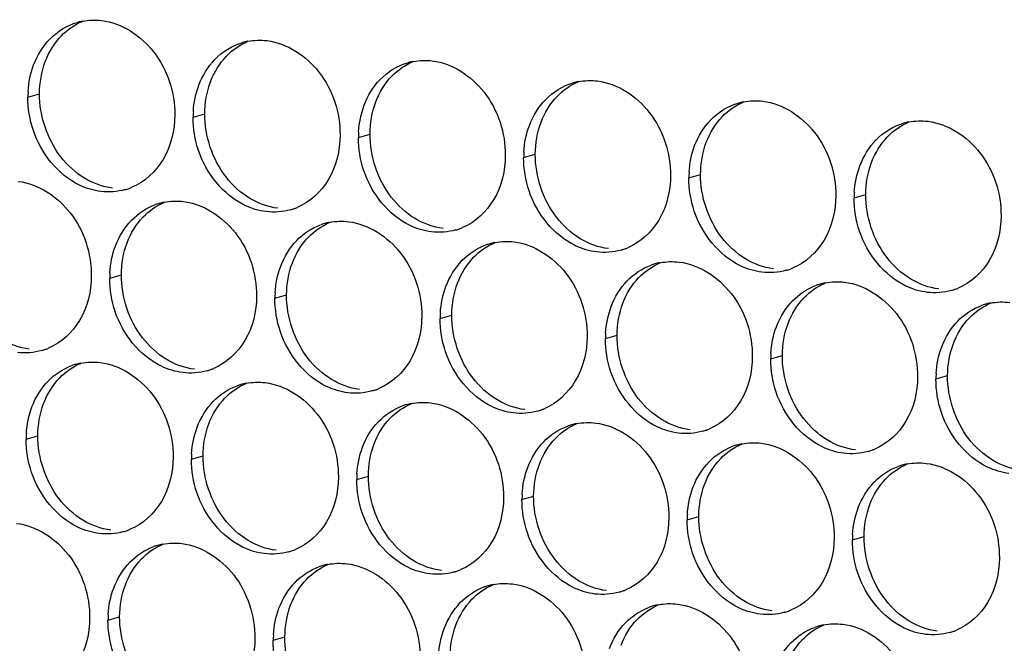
# Paper-space layout '45651_1_3' of a CAD drawing. Header units: millimetres. Extents: x -231 to 594, y 0 to 420.
# Tile 170 of 247: x 121.58 to 130.63, y 246.83 to 252.56. Entities that reach past the tile are written whole.
import ezdxf

# ---------------------------------------------------------------- set-up
doc = ezdxf.new("R2010")
doc.units = ezdxf.units.MM
doc.header["$LTSCALE"] = 32.67
doc.layers.add('02___PRT_ALL_AXES', color=7, linetype='CONTINUOUS')

psp = doc.layouts.new('45651_1_3')

# ---------------------------------------------------------------- linework, layer by layer
at = {"layer": '02___PRT_ALL_AXES', "color": 7, "linetype": 'CONTINUOUS'}
for p, q in [((121.6527, 251.8501), (121.7599, 251.8807)), ((123.1723, 251.6646), (123.2795, 251.6953)), ((124.6919, 251.4791), (124.7991, 251.5098)), ((126.2115, 251.2936), (126.3187, 251.3243)), ((127.7311, 251.1082), (127.8383, 251.1388)), ((129.2507, 250.9227), (129.3579, 250.9534)), ((122.4048, 250.1849), (122.512, 250.2156)), ((123.9243, 249.9994), (124.0315, 250.0301)), ((125.4439, 249.8139), (125.5511, 249.8446)), ((126.9635, 249.6284), (127.0707, 249.6591)), ((128.4831, 249.443), (128.5903, 249.4737)), ((130.0027, 249.2575), (130.1099, 249.2882)), ((121.6372, 248.7052), (121.7444, 248.7359)), ((123.1568, 248.5197), (123.264, 248.5504)), ((124.6764, 248.3342), (124.7836, 248.3649)), ((126.196, 248.1487), (126.3032, 248.1794)), ((127.7155, 247.9633), (127.8227, 247.9939)), ((129.2351, 247.7778), (129.3423, 247.8085)), ((122.3892, 247.04), (122.4964, 247.0707)), ((123.9088, 246.8545), (124.016, 246.8852))]:
    psp.add_line(p, q, dxfattribs=at)
at = {"layer": '02___PRT_ALL_AXES', "color": 3, "linetype": 'CONTINUOUS'}
for centre, radius, start, end in [((122.2596, 252.006), 0.5519, 100.97724, 105.93831), ((123.7791, 251.8205), 0.5519, 100.97724, 105.93831), ((125.2987, 251.6351), 0.5519, 100.97724, 105.93831), ((126.8183, 251.4496), 0.5519, 100.97724, 105.93831), ((122.5446, 251.8457), 0.8918, 176.51802, 179.71686), ((128.3379, 251.2641), 0.5519, 100.97724, 105.93831), ((124.0642, 251.6602), 0.8918, 176.51802, 179.71686), ((129.8575, 251.0786), 0.5519, 100.97724, 105.93831), ((125.5837, 251.4747), 0.8918, 176.51802, 179.71686), ((127.1033, 251.2892), 0.8918, 176.51802, 179.71686), ((128.6229, 251.1037), 0.8918, 176.51802, 179.71686), ((122.3981, 251.5242), 0.5467, 285.94061, 289.76751), ((122.3975, 251.5255), 0.5481, 289.77289, 292.73686), ((130.1425, 250.9183), 0.8918, 176.51802, 179.71686), ((123.0102, 250.3459), 0.5467, 105.94061, 109.76751), ((123.0116, 250.3408), 0.5519, 100.97724, 105.93831), ((123.9177, 251.3387), 0.5467, 285.94061, 289.76751), ((123.9171, 251.34), 0.5481, 289.77289, 292.73686), ((124.5298, 250.1604), 0.5467, 105.94061, 109.76751), ((124.5312, 250.1554), 0.5519, 100.97724, 105.93831), ((125.4372, 251.1532), 0.5467, 285.94061, 289.76751), ((125.4367, 251.1546), 0.5481, 289.77289, 292.73686), ((126.0493, 249.9749), 0.5467, 105.94061, 109.76751), ((126.0508, 249.9699), 0.5519, 100.97724, 105.93831), ((126.9568, 250.9678), 0.5467, 285.94061, 289.76751), ((126.9563, 250.9691), 0.5481, 289.77289, 292.73686), ((127.5689, 249.7894), 0.5467, 105.94061, 109.76751), ((127.5703, 249.7844), 0.5519, 100.97724, 105.93831), ((128.4764, 250.7823), 0.5467, 285.94061, 289.76751), ((128.4759, 250.7836), 0.5481, 289.77289, 292.73686), ((123.2966, 250.1805), 0.8918, 176.51802, 179.71686), ((129.0885, 249.604), 0.5467, 105.94061, 109.76751), ((129.0899, 249.5989), 0.5519, 100.97724, 105.93831), ((129.996, 250.5968), 0.5467, 285.94061, 289.76751), ((129.9955, 250.5981), 0.5481, 289.77289, 292.73686), ((124.8162, 249.995), 0.8918, 176.51802, 179.71686), ((130.6081, 249.4185), 0.5467, 105.94061, 109.76751), ((130.6095, 249.4135), 0.5519, 100.97724, 105.93831), ((126.3358, 249.8095), 0.8918, 176.51802, 179.71686), ((127.8553, 249.624), 0.8918, 176.51802, 179.71686), ((121.63, 250.0458), 0.5481, 289.77289, 292.73686), ((121.6305, 250.0445), 0.5467, 285.94061, 289.76751), ((129.3749, 249.4386), 0.8918, 176.51802, 179.71686), ((122.2426, 248.8662), 0.5467, 105.94061, 109.76751), ((122.244, 248.8611), 0.5519, 100.97724, 105.93831), ((123.1496, 249.8603), 0.5481, 289.77289, 292.73686), ((123.1501, 249.859), 0.5467, 285.94061, 289.76751), ((130.8945, 249.2531), 0.8918, 176.51802, 179.71686), ((123.7622, 248.6807), 0.5467, 105.94061, 109.76751), ((123.7636, 248.6757), 0.5519, 100.97724, 105.93831), ((124.6697, 249.6735), 0.5467, 285.94061, 289.76751), ((124.6692, 249.6749), 0.5481, 289.77289, 292.73686), ((125.2818, 248.4952), 0.5467, 105.94061, 109.76751), ((125.2832, 248.4902), 0.5519, 100.97724, 105.93831), ((126.1893, 249.4881), 0.5467, 285.94061, 289.76751), ((126.1887, 249.4894), 0.5481, 289.77289, 292.73686), ((126.8014, 248.3097), 0.5467, 105.94061, 109.76751), ((126.8028, 248.3047), 0.5519, 100.97724, 105.93831), ((122.529, 248.7008), 0.8918, 176.51802, 179.71686), ((127.7089, 249.3026), 0.5467, 285.94061, 289.76751), ((127.7083, 249.3039), 0.5481, 289.77289, 292.73686), ((128.3209, 248.1243), 0.5467, 105.94061, 109.76751), ((128.3224, 248.1192), 0.5519, 100.97724, 105.93831), ((124.0486, 248.5153), 0.8918, 176.51802, 179.71686), ((129.2284, 249.1171), 0.5467, 285.94061, 289.76751), ((129.2279, 249.1184), 0.5481, 289.77289, 292.73686), ((129.8405, 247.9388), 0.5467, 105.94061, 109.76751), ((129.8419, 247.9338), 0.5519, 100.97724, 105.93831), ((125.5682, 248.3298), 0.8918, 176.51802, 179.71686), ((127.0878, 248.1443), 0.8918, 176.51802, 179.71686), ((128.6074, 247.9589), 0.8918, 176.51802, 179.71686), ((122.3825, 248.3793), 0.5467, 285.94061, 289.76751), ((122.382, 248.3806), 0.5481, 289.77289, 292.73686), ((130.1269, 247.7734), 0.8918, 176.51802, 179.71686), ((122.9946, 247.201), 0.5467, 105.94061, 109.76751), ((122.996, 247.196), 0.5519, 100.97724, 105.93831), ((123.9021, 248.1938), 0.5467, 285.94061, 289.76751), ((123.9016, 248.1952), 0.5481, 289.77289, 292.73686), ((124.5156, 247.0105), 0.5519, 100.97724, 105.93831), ((124.5142, 247.0155), 0.5467, 105.94061, 109.76751), ((125.4217, 248.0084), 0.5467, 285.94061, 289.76751), ((125.4212, 248.0097), 0.5481, 289.77289, 292.73686), ((126.0352, 246.825), 0.5519, 100.97724, 105.93831), ((126.0338, 246.83), 0.5467, 105.94061, 109.76751), ((126.9413, 247.8229), 0.5467, 285.94061, 289.76751), ((126.9408, 247.8242), 0.5481, 289.77289, 292.73686), ((127.5548, 246.6395), 0.5519, 100.97724, 105.93831), ((123.281, 247.0356), 0.8918, 176.51802, 179.71686), ((127.5534, 246.6446), 0.5467, 105.94061, 109.76751), ((128.4609, 247.6374), 0.5467, 285.94061, 289.76751), ((128.4603, 247.6387), 0.5481, 289.77289, 292.73686), ((129.073, 246.4591), 0.5467, 105.94061, 109.76751), ((129.0744, 246.454), 0.5519, 100.97724, 105.93831), ((129.9805, 247.4519), 0.5467, 285.94061, 289.76751), ((129.9799, 247.4532), 0.5481, 289.77289, 292.73686), ((124.8006, 246.8501), 0.8918, 176.51802, 179.71686)]:
    psp.add_arc(centre, radius, start, end, dxfattribs=at)
for points in [[(121.8533, 252.3819), (121.9223, 252.4533), (122.0125, 252.5094), (122.108, 252.5367)], [(122.1545, 252.5479), (122.2126, 252.5591), (122.2732, 252.561), (122.332, 252.5539)], [(121.7056, 252.1447), (121.7385, 252.2318), (121.7886, 252.3149), (121.8533, 252.3819)], [(123.3729, 252.1964), (123.4419, 252.2679), (123.532, 252.324), (123.6276, 252.3513)], [(123.6741, 252.3624), (123.7322, 252.3737), (123.7928, 252.3755), (123.8516, 252.3684)], [(123.2252, 251.9592), (123.258, 252.0463), (123.3082, 252.1294), (123.3729, 252.1964)], [(124.8925, 252.0109), (124.9615, 252.0824), (125.0516, 252.1385), (125.1472, 252.1658)], [(125.1936, 252.1769), (125.2518, 252.1882), (125.3124, 252.1901), (125.3712, 252.1829)], [(121.6544, 251.8998), (121.6594, 251.983), (121.6763, 252.0666), (121.7056, 252.1447)], [(124.7448, 251.7737), (124.7776, 251.8609), (124.8278, 251.9439), (124.8925, 252.0109)], [(126.4121, 251.8254), (126.4811, 251.8969), (126.5712, 251.953), (126.6668, 251.9803)], [(126.7132, 251.9914), (126.7713, 252.0027), (126.832, 252.0046), (126.8908, 251.9974)], [(123.174, 251.7143), (123.179, 251.7976), (123.1958, 251.8811), (123.2252, 251.9592)], [(121.7027, 251.5429), (121.6697, 251.6412), (121.6522, 251.7463), (121.6527, 251.8501)], [(126.2644, 251.5882), (126.2972, 251.6754), (126.3474, 251.7584), (126.4121, 251.8254)], [(128.2328, 251.806), (128.2909, 251.8172), (128.3516, 251.8191), (128.4103, 251.8119)], [(124.6935, 251.5289), (124.6986, 251.6121), (124.7154, 251.6957), (124.7448, 251.7737)], [(127.9316, 251.64), (128.0007, 251.7114), (128.0908, 251.7675), (128.1863, 251.7948)], [(123.2223, 251.3574), (123.1892, 251.4558), (123.1718, 251.5609), (123.1723, 251.6646)], [(127.784, 251.4028), (127.8168, 251.4899), (127.8669, 251.573), (127.9316, 251.64)], [(129.7524, 251.6205), (129.8105, 251.6318), (129.8711, 251.6336), (129.9299, 251.6265)], [(126.2131, 251.3434), (126.2182, 251.4266), (126.235, 251.5102), (126.2644, 251.5882)], [(129.4512, 251.4545), (129.5203, 251.526), (129.6104, 251.5821), (129.7059, 251.6094)], [(124.7418, 251.172), (124.7088, 251.2703), (124.6914, 251.3754), (124.6919, 251.4791)], [(129.3036, 251.2173), (129.3364, 251.3044), (129.3865, 251.3875), (129.4512, 251.4545)], [(127.7327, 251.1579), (127.7378, 251.2411), (127.7546, 251.3247), (127.784, 251.4028)], [(126.2614, 250.9865), (126.2284, 251.0848), (126.211, 251.1899), (126.2115, 251.2936)], [(129.2523, 250.9724), (129.2574, 251.0557), (129.2742, 251.1392), (129.3036, 251.2173)], [(127.781, 250.801), (127.748, 250.8993), (127.7306, 251.0044), (127.7311, 251.1082)], [(122.5482, 250.9985), (122.4762, 250.9779), (122.3986, 250.9723), (122.3242, 250.9814)], [(122.9065, 250.8827), (122.9646, 250.894), (123.0252, 250.8958), (123.084, 250.8887)], [(129.3006, 250.6155), (129.2676, 250.7139), (129.2502, 250.819), (129.2507, 250.9227)], [(122.6053, 250.7167), (122.6662, 250.7797), (122.7429, 250.8307), (122.8253, 250.8604)], [(124.0678, 250.813), (123.9958, 250.7925), (123.9181, 250.7869), (123.8438, 250.7959)], [(122.4577, 250.4795), (122.4905, 250.5666), (122.5406, 250.6497), (122.6053, 250.7167)], [(124.4261, 250.6972), (124.4842, 250.7085), (124.5448, 250.7104), (124.6036, 250.7032)], [(124.1249, 250.5312), (124.1857, 250.5942), (124.2624, 250.6453), (124.3449, 250.6749)], [(125.5874, 250.6276), (125.5154, 250.607), (125.4377, 250.6014), (125.3634, 250.6105)], [(123.9772, 250.294), (124.0101, 250.3812), (124.0602, 250.4642), (124.1249, 250.5312)], [(122.4064, 250.2346), (122.4115, 250.3179), (122.4283, 250.4014), (122.4577, 250.4795)], [(125.6445, 250.3457), (125.7053, 250.4087), (125.782, 250.4598), (125.8644, 250.4894)], [(125.9457, 250.5117), (126.0038, 250.523), (126.0644, 250.5249), (126.1232, 250.5177)], [(127.107, 250.4421), (127.035, 250.4215), (126.9573, 250.4159), (126.883, 250.425)], [(123.926, 250.0492), (123.931, 250.1324), (123.9479, 250.216), (123.9772, 250.294)], [(125.4968, 250.1085), (125.5296, 250.1957), (125.5798, 250.2787), (125.6445, 250.3457)], [(127.1641, 250.1602), (127.2249, 250.2232), (127.3016, 250.2743), (127.384, 250.3039)], [(127.4652, 250.3262), (127.5234, 250.3375), (127.584, 250.3394), (127.6428, 250.3322)], [(122.4547, 249.8777), (122.4217, 249.9761), (122.4043, 250.0812), (122.4048, 250.1849)], [(128.6266, 250.2566), (128.5546, 250.236), (128.4769, 250.2304), (128.4026, 250.2395)], [(125.4456, 249.8637), (125.4506, 249.9469), (125.4675, 250.0305), (125.4968, 250.1085)], [(127.0164, 249.923), (127.0492, 250.0102), (127.0994, 250.0933), (127.1641, 250.1602)], [(128.6837, 249.9748), (128.7445, 250.0378), (128.8212, 250.0888), (128.9036, 250.1185)], [(128.9848, 250.1408), (129.043, 250.1521), (129.1036, 250.1539), (129.1624, 250.1468)], [(123.9743, 249.6923), (123.9413, 249.7906), (123.9238, 249.8957), (123.9243, 249.9994)], [(130.1461, 250.0711), (130.0741, 250.0506), (129.9965, 250.045), (129.9221, 250.054)], [(126.9652, 249.6782), (126.9702, 249.7614), (126.987, 249.845), (127.0164, 249.923)], [(128.536, 249.7376), (128.5688, 249.8247), (128.619, 249.9078), (128.6837, 249.9748)], [(130.2032, 249.7893), (130.2641, 249.8523), (130.3408, 249.9034), (130.4232, 249.933)], [(130.5044, 249.9553), (130.5625, 249.9666), (130.6232, 249.9685), (130.6819, 249.9613)], [(125.4939, 249.5068), (125.4608, 249.6051), (125.4434, 249.7102), (125.4439, 249.8139)], [(128.4847, 249.4927), (128.4898, 249.576), (128.5066, 249.6595), (128.536, 249.7376)], [(130.0556, 249.5521), (130.0884, 249.6393), (130.1385, 249.7223), (130.2032, 249.7893)], [(127.0134, 249.3213), (126.9804, 249.4196), (126.963, 249.5247), (126.9635, 249.6284)], [(130.0043, 249.3073), (130.0094, 249.3905), (130.0262, 249.4741), (130.0556, 249.5521)], [(121.7807, 249.5188), (121.7087, 249.4982), (121.631, 249.4926), (121.5567, 249.5017)], [(128.533, 249.1358), (128.5, 249.2342), (128.4826, 249.3392), (128.4831, 249.443)], [(121.8378, 249.237), (121.8986, 249.3), (121.9753, 249.351), (122.0577, 249.3807)], [(122.1389, 249.403), (122.1971, 249.4143), (122.2577, 249.4161), (122.3165, 249.409)], [(123.3002, 249.3333), (123.2282, 249.3128), (123.1506, 249.3071), (123.0762, 249.3162)], [(121.6901, 248.9998), (121.7229, 249.0869), (121.7731, 249.17), (121.8378, 249.237)], [(123.3573, 249.0515), (123.4182, 249.1145), (123.4949, 249.1656), (123.5773, 249.1952)], [(123.6585, 249.2175), (123.7166, 249.2288), (123.7773, 249.2307), (123.836, 249.2235)], [(130.0526, 248.9503), (130.0196, 249.0487), (130.0022, 249.1538), (130.0027, 249.2575)], [(124.8198, 249.1479), (124.7478, 249.1273), (124.6702, 249.1217), (124.5958, 249.1307)], [(121.6388, 248.7549), (121.6439, 248.8382), (121.6607, 248.9217), (121.6901, 248.9998)], [(123.2097, 248.8143), (123.2425, 248.9015), (123.2926, 248.9845), (123.3573, 249.0515)], [(124.8769, 248.866), (124.9378, 248.929), (125.0145, 248.9801), (125.0969, 249.0097)], [(125.1781, 249.032), (125.2362, 249.0433), (125.2969, 249.0452), (125.3556, 249.038)], [(126.3394, 248.9624), (126.2674, 248.9418), (126.1897, 248.9362), (126.1154, 248.9453)], [(123.1584, 248.5695), (123.1635, 248.6527), (123.1803, 248.7363), (123.2097, 248.8143)], [(124.7293, 248.6288), (124.7621, 248.716), (124.8122, 248.799), (124.8769, 248.866)], [(126.3965, 248.6805), (126.4574, 248.7435), (126.534, 248.7946), (126.6165, 248.8242)], [(126.6977, 248.8465), (126.7558, 248.8578), (126.8164, 248.8597), (126.8752, 248.8525)], [(127.859, 248.7769), (127.787, 248.7563), (127.7093, 248.7507), (127.635, 248.7598)], [(121.6871, 248.398), (121.6541, 248.4964), (121.6367, 248.6014), (121.6372, 248.7052)], [(124.678, 248.384), (124.6831, 248.4672), (124.6999, 248.5508), (124.7293, 248.6288)], [(126.2488, 248.4433), (126.2817, 248.5305), (126.3318, 248.6135), (126.3965, 248.6805)], [(127.9161, 248.4951), (127.9769, 248.5581), (128.0536, 248.6091), (128.136, 248.6388)], [(128.2173, 248.6611), (128.2754, 248.6723), (128.336, 248.6742), (128.3948, 248.6671)], [(129.3786, 248.5914), (129.3066, 248.5709), (129.2289, 248.5652), (129.1546, 248.5743)], [(123.2067, 248.2125), (123.1737, 248.3109), (123.1563, 248.416), (123.1568, 248.5197)], [(127.7684, 248.2579), (127.8012, 248.345), (127.8514, 248.4281), (127.9161, 248.4951)], [(129.4357, 248.3096), (129.4965, 248.3726), (129.5732, 248.4237), (129.6556, 248.4533)], [(129.7368, 248.4756), (129.795, 248.4869), (129.8556, 248.4888), (129.9144, 248.4816)], [(126.1976, 248.1985), (126.2027, 248.2817), (126.2195, 248.3653), (126.2488, 248.4433)], [(124.7263, 248.0271), (124.6933, 248.1254), (124.6759, 248.2305), (124.6764, 248.3342)], [(129.288, 248.0724), (129.3208, 248.1596), (129.371, 248.2426), (129.4357, 248.3096)], [(127.7172, 248.013), (127.7222, 248.0963), (127.7391, 248.1798), (127.7684, 248.2579)], [(126.2459, 247.8416), (126.2129, 247.9399), (126.1954, 248.045), (126.196, 248.1487)], [(129.2368, 247.8275), (129.2418, 247.9108), (129.2586, 247.9944), (129.288, 248.0724)], [(127.7655, 247.6561), (127.7325, 247.7545), (127.715, 247.8595), (127.7155, 247.9633)], [(122.5327, 247.8536), (122.4607, 247.8331), (122.383, 247.8274), (122.3087, 247.8365)], [(122.8909, 247.7378), (122.9491, 247.7491), (123.0097, 247.751), (123.0685, 247.7438)], [(129.285, 247.4706), (129.252, 247.569), (129.2346, 247.6741), (129.2351, 247.7778)], [(122.5898, 247.5718), (122.6506, 247.6348), (122.7273, 247.6859), (122.8097, 247.7155)], [(124.0523, 247.6681), (123.9803, 247.6476), (123.9026, 247.642), (123.8283, 247.651)], [(122.4421, 247.3346), (122.4749, 247.4218), (122.5251, 247.5048), (122.5898, 247.5718)], [(124.4105, 247.5523), (124.4687, 247.5636), (124.5293, 247.5655), (124.5881, 247.5583)], [(124.1094, 247.3863), (124.1702, 247.4493), (124.2469, 247.5004), (124.3293, 247.53)], [(125.5719, 247.4827), (125.4998, 247.4621), (125.4222, 247.4565), (125.3479, 247.4656)], [(123.9617, 247.1491), (123.9945, 247.2363), (124.0447, 247.3193), (124.1094, 247.3863)], [(125.9301, 247.3668), (125.9882, 247.3781), (126.0489, 247.38), (126.1076, 247.3728)], [(122.3909, 247.0897), (122.3959, 247.173), (122.4127, 247.2566), (122.4421, 247.3346)], [(125.6289, 247.2008), (125.6898, 247.2638), (125.7665, 247.3149), (125.8489, 247.3445)], [(127.0914, 247.2972), (127.0194, 247.2766), (126.9418, 247.271), (126.8674, 247.2801)], [(125.4813, 246.9636), (125.5141, 247.0508), (125.5642, 247.1338), (125.6289, 247.2008)], [(127.4497, 247.1814), (127.5078, 247.1926), (127.5685, 247.1945), (127.6272, 247.1873)], [(123.9104, 246.9043), (123.9155, 246.9875), (123.9323, 247.0711), (123.9617, 247.1491)], [(127.1485, 247.0154), (127.2094, 247.0783), (127.2861, 247.1294), (127.3685, 247.159)], [(128.611, 247.1117), (128.539, 247.0911), (128.4614, 247.0855), (128.387, 247.0946)], [(122.4391, 246.7328), (122.4061, 246.8312), (122.3887, 246.9363), (122.3892, 247.04)], [(127.0009, 246.7782), (127.0337, 246.8653), (127.0838, 246.9484), (127.1485, 247.0154)], [(128.9693, 246.9959), (129.0274, 247.0072), (129.088, 247.009), (129.1468, 247.0019)], [(125.43, 246.7188), (125.4351, 246.802), (125.4519, 246.8856), (125.4813, 246.9636)], [(128.6681, 246.8299), (128.729, 246.8929), (128.8057, 246.9439), (128.8881, 246.9736)], [(130.1306, 246.9262), (130.0586, 246.9057), (129.9809, 246.9001), (129.9066, 246.9091)], [(123.9587, 246.5474), (123.9257, 246.6457), (123.9083, 246.7508), (123.9088, 246.8545)], [(128.5205, 246.5927), (128.5533, 246.6798), (128.6034, 246.7629), (128.6681, 246.8299)]]:
    psp.add_open_spline(points, degree=3, dxfattribs=at)
at = {"layer": '02___PRT_ALL_AXES', "color": 7, "linetype": 'CONTINUOUS'}
for points in [[(121.9605, 252.4125), (122.0149, 252.4689), (122.0818, 252.5157), (122.154, 252.5459)], [(121.8128, 252.1753), (121.8456, 252.2625), (121.8958, 252.3455), (121.9605, 252.4125)], [(123.4801, 252.2271), (123.5345, 252.2834), (123.6013, 252.3302), (123.6736, 252.3605)], [(121.7599, 251.8807), (121.7604, 251.9805), (121.7777, 252.082), (121.8128, 252.1753)], [(123.3324, 251.9899), (123.3652, 252.077), (123.4154, 252.1601), (123.4801, 252.2271)], [(124.9997, 252.0416), (125.0541, 252.0979), (125.1209, 252.1447), (125.1932, 252.175)], [(123.2795, 251.6953), (123.28, 251.795), (123.2973, 251.8965), (123.3324, 251.9899)], [(124.852, 251.8044), (124.8848, 251.8916), (124.935, 251.9746), (124.9997, 252.0416)], [(126.5193, 251.8561), (126.5737, 251.9125), (126.6405, 251.9592), (126.7128, 251.9895)], [(121.955, 251.3007), (121.8302, 251.462), (121.7589, 251.6767), (121.7599, 251.8807)], [(124.7991, 251.5098), (124.7996, 251.6096), (124.8169, 251.711), (124.852, 251.8044)], [(126.3716, 251.6189), (126.4044, 251.7061), (126.4546, 251.7891), (126.5193, 251.8561)], [(128.0388, 251.6706), (128.0933, 251.727), (128.1601, 251.7738), (128.2324, 251.804)], [(123.4746, 251.1152), (123.3498, 251.2765), (123.2785, 251.4913), (123.2795, 251.6953)], [(126.3187, 251.3243), (126.3192, 251.4241), (126.3364, 251.5255), (126.3716, 251.6189)], [(127.8912, 251.4334), (127.924, 251.5206), (127.9741, 251.6036), (128.0388, 251.6706)], [(129.5584, 251.4852), (129.6129, 251.5415), (129.6797, 251.5883), (129.7519, 251.6186)], [(124.9942, 250.9297), (124.8694, 251.0911), (124.7981, 251.3058), (124.7991, 251.5098)], [(129.4108, 251.248), (129.4436, 251.3351), (129.4937, 251.4182), (129.5584, 251.4852)], [(127.8383, 251.1388), (127.8388, 251.2386), (127.856, 251.3401), (127.8912, 251.4334)], [(122.1733, 251.1035), (122.0894, 251.1543), (122.015, 251.2231), (121.955, 251.3007)], [(126.5138, 250.7442), (126.3889, 250.9056), (126.3177, 251.1203), (126.3187, 251.3243)], [(129.3579, 250.9534), (129.3584, 251.0531), (129.3756, 251.1546), (129.4108, 251.248)], [(122.4314, 251.0121), (122.3408, 251.0231), (122.2513, 251.0562), (122.1733, 251.1035)], [(123.6929, 250.918), (123.609, 250.9688), (123.5346, 251.0376), (123.4746, 251.1152)], [(128.0333, 250.5587), (127.9085, 250.7201), (127.8373, 250.9348), (127.8383, 251.1388)], [(123.951, 250.8266), (123.8604, 250.8377), (123.7709, 250.8707), (123.6929, 250.918)], [(125.2124, 250.7325), (125.1286, 250.7833), (125.0542, 250.8521), (124.9942, 250.9297)], [(129.5529, 250.3733), (129.4281, 250.5346), (129.3569, 250.7494), (129.3579, 250.9534)], [(122.7125, 250.7474), (122.767, 250.8037), (122.8338, 250.8505), (122.906, 250.8808)], [(122.5649, 250.5102), (122.5977, 250.5973), (122.6478, 250.6804), (122.7125, 250.7474)], [(125.4706, 250.6411), (125.38, 250.6522), (125.2905, 250.6852), (125.2124, 250.7325)], [(126.732, 250.547), (126.6482, 250.5979), (126.5737, 250.6667), (126.5138, 250.7442)], [(124.2321, 250.5619), (124.2865, 250.6182), (124.3534, 250.665), (124.4256, 250.6953)], [(124.0844, 250.3247), (124.1173, 250.4118), (124.1674, 250.4949), (124.2321, 250.5619)], [(126.9902, 250.4557), (126.8996, 250.4667), (126.8101, 250.4997), (126.732, 250.547)], [(128.2516, 250.3616), (128.1677, 250.4124), (128.0933, 250.4812), (128.0333, 250.5587)], [(122.512, 250.2156), (122.5125, 250.3153), (122.5297, 250.4168), (122.5649, 250.5102)], [(125.7517, 250.3764), (125.8061, 250.4328), (125.8729, 250.4795), (125.9452, 250.5098)], [(125.604, 250.1392), (125.6368, 250.2264), (125.687, 250.3094), (125.7517, 250.3764)], [(128.5098, 250.2702), (128.4191, 250.2812), (128.3297, 250.3143), (128.2516, 250.3616)], [(129.7712, 250.1761), (129.6873, 250.2269), (129.6129, 250.2957), (129.5529, 250.3733)], [(124.0315, 250.0301), (124.032, 250.1298), (124.0493, 250.2313), (124.0844, 250.3247)], [(127.2713, 250.1909), (127.3257, 250.2473), (127.3925, 250.2941), (127.4648, 250.3243)], [(122.707, 249.6355), (122.5822, 249.7968), (122.511, 250.0116), (122.512, 250.2156)], [(127.1236, 249.9537), (127.1564, 250.0409), (127.2066, 250.1239), (127.2713, 250.1909)], [(130.0293, 250.0847), (129.9387, 250.0958), (129.8493, 250.1288), (129.7712, 250.1761)], [(125.5511, 249.8446), (125.5516, 249.9444), (125.5689, 250.0458), (125.604, 250.1392)], [(128.7909, 250.0055), (128.8453, 250.0618), (128.9121, 250.1086), (128.9844, 250.1389)], [(124.2266, 249.45), (124.1018, 249.6114), (124.0305, 249.8261), (124.0315, 250.0301)], [(128.6432, 249.7683), (128.676, 249.8554), (128.7262, 249.9385), (128.7909, 250.0055)], [(127.0707, 249.6591), (127.0712, 249.7589), (127.0885, 249.8604), (127.1236, 249.9537)], [(130.3104, 249.82), (130.3649, 249.8763), (130.4317, 249.9231), (130.504, 249.9534)], [(125.7462, 249.2645), (125.6214, 249.4259), (125.5501, 249.6406), (125.5511, 249.8446)], [(130.1628, 249.5828), (130.1956, 249.6699), (130.2457, 249.753), (130.3104, 249.82)], [(128.5903, 249.4737), (128.5908, 249.5734), (128.608, 249.6749), (128.6432, 249.7683)], [(121.6639, 249.5324), (121.5732, 249.5434), (121.4838, 249.5765), (121.4057, 249.6238)], [(122.9253, 249.4383), (122.8414, 249.4891), (122.767, 249.5579), (122.707, 249.6355)], [(127.2658, 249.079), (127.141, 249.2404), (127.0697, 249.4551), (127.0707, 249.6591)], [(130.1099, 249.2882), (130.1104, 249.3879), (130.1276, 249.4894), (130.1628, 249.5828)], [(124.4449, 249.2528), (124.361, 249.3036), (124.2866, 249.3724), (124.2266, 249.45)], [(128.7854, 248.8936), (128.6606, 249.0549), (128.5893, 249.2697), (128.5903, 249.4737)], [(121.945, 249.2676), (121.9994, 249.324), (122.0662, 249.3708), (122.1385, 249.4011)], [(123.1834, 249.3469), (123.0928, 249.358), (123.0034, 249.391), (122.9253, 249.4383)], [(121.7973, 249.0305), (121.8301, 249.1176), (121.8803, 249.2007), (121.945, 249.2676)], [(125.9645, 249.0673), (125.8806, 249.1181), (125.8062, 249.187), (125.7462, 249.2645)], [(130.3049, 248.7081), (130.1801, 248.8695), (130.1089, 249.0842), (130.1099, 249.2882)], [(123.4645, 249.0822), (123.519, 249.1385), (123.5858, 249.1853), (123.6581, 249.2156)], [(124.703, 249.1614), (124.6124, 249.1725), (124.5229, 249.2055), (124.4449, 249.2528)], [(123.3169, 248.845), (123.3497, 248.9321), (123.3998, 249.0152), (123.4645, 249.0822)], [(121.7444, 248.7359), (121.7449, 248.8356), (121.7621, 248.9371), (121.7973, 249.0305)], [(124.9841, 248.8967), (125.0386, 248.9531), (125.1054, 248.9998), (125.1777, 249.0301)], [(126.2226, 248.9759), (126.132, 248.987), (126.0425, 249.02), (125.9645, 249.0673)], [(127.484, 248.8819), (127.4002, 248.9327), (127.3258, 249.0015), (127.2658, 249.079)], [(123.264, 248.5504), (123.2645, 248.6501), (123.2817, 248.7516), (123.3169, 248.845)], [(124.8365, 248.6595), (124.8693, 248.7467), (124.9194, 248.8297), (124.9841, 248.8967)], [(126.5037, 248.7112), (126.5581, 248.7676), (126.625, 248.8144), (126.6972, 248.8446)], [(127.7422, 248.7905), (127.6516, 248.8015), (127.5621, 248.8346), (127.484, 248.8819)], [(129.0036, 248.6964), (128.9198, 248.7472), (128.8453, 248.816), (128.7854, 248.8936)], [(121.9395, 248.1558), (121.8147, 248.3171), (121.7434, 248.5319), (121.7444, 248.7359)], [(124.7836, 248.3649), (124.7841, 248.4647), (124.8013, 248.5661), (124.8365, 248.6595)], [(126.356, 248.474), (126.3889, 248.5612), (126.439, 248.6442), (126.5037, 248.7112)], [(128.0233, 248.5257), (128.0777, 248.5821), (128.1446, 248.6289), (128.2168, 248.6592)], [(129.2618, 248.605), (129.1712, 248.6161), (129.0817, 248.6491), (129.0036, 248.6964)], [(130.5232, 248.5109), (130.4394, 248.5617), (130.3649, 248.6305), (130.3049, 248.7081)], [(123.459, 247.9703), (123.3342, 248.1317), (123.263, 248.3464), (123.264, 248.5504)], [(126.3032, 248.1794), (126.3036, 248.2792), (126.3209, 248.3806), (126.356, 248.474)], [(127.8756, 248.2885), (127.9084, 248.3757), (127.9586, 248.4588), (128.0233, 248.5257)], [(129.5429, 248.3403), (129.5973, 248.3966), (129.6641, 248.4434), (129.7364, 248.4737)], [(130.7814, 248.4195), (130.6908, 248.4306), (130.6013, 248.4636), (130.5232, 248.5109)], [(124.9786, 247.7848), (124.8538, 247.9462), (124.7826, 248.1609), (124.7836, 248.3649)], [(127.8227, 247.9939), (127.8232, 248.0937), (127.8405, 248.1952), (127.8756, 248.2885)], [(129.3952, 248.1031), (129.428, 248.1902), (129.4782, 248.2733), (129.5429, 248.3403)], [(126.4982, 247.5993), (126.3734, 247.7607), (126.3021, 247.9754), (126.3032, 248.1794)], [(122.1577, 247.9586), (122.0739, 248.0094), (121.9994, 248.0782), (121.9395, 248.1558)], [(129.3423, 247.8085), (129.3428, 247.9082), (129.3601, 248.0097), (129.3952, 248.1031)], [(122.4159, 247.8672), (122.3253, 247.8783), (122.2358, 247.9113), (122.1577, 247.9586)], [(123.6773, 247.7731), (123.5935, 247.8239), (123.519, 247.8927), (123.459, 247.9703)], [(128.0178, 247.4139), (127.893, 247.5752), (127.8217, 247.7899), (127.8227, 247.9939)], [(122.697, 247.6025), (122.7514, 247.6588), (122.8182, 247.7056), (122.8905, 247.7359)], [(123.9355, 247.6817), (123.8449, 247.6928), (123.7554, 247.7258), (123.6773, 247.7731)], [(125.1969, 247.5876), (125.113, 247.6384), (125.0386, 247.7073), (124.9786, 247.7848)], [(129.5374, 247.2284), (129.4126, 247.3897), (129.3413, 247.6045), (129.3423, 247.8085)], [(122.5493, 247.3653), (122.5821, 247.4524), (122.6323, 247.5355), (122.697, 247.6025)], [(124.2166, 247.417), (124.271, 247.4733), (124.3378, 247.5201), (124.4101, 247.5504)], [(125.4551, 247.4962), (125.3644, 247.5073), (125.275, 247.5403), (125.1969, 247.5876)], [(126.7165, 247.4022), (126.6326, 247.453), (126.5582, 247.5218), (126.4982, 247.5993)], [(122.4964, 247.0707), (122.4969, 247.1704), (122.5142, 247.2719), (122.5493, 247.3653)], [(124.0689, 247.1798), (124.1017, 247.267), (124.1519, 247.35), (124.2166, 247.417)], [(125.7361, 247.2315), (125.7906, 247.2879), (125.8574, 247.3346), (125.9297, 247.3649)], [(126.9746, 247.3108), (126.884, 247.3218), (126.7946, 247.3549), (126.7165, 247.4022)], [(128.2361, 247.2167), (128.1522, 247.2675), (128.0778, 247.3363), (128.0178, 247.4139)], [(124.016, 246.8852), (124.0165, 246.985), (124.0338, 247.0864), (124.0689, 247.1798)], [(125.5885, 246.9943), (125.6213, 247.0815), (125.6714, 247.1645), (125.7361, 247.2315)], [(127.2557, 247.046), (127.3102, 247.1024), (127.377, 247.1492), (127.4493, 247.1794)], [(128.4942, 247.1253), (128.4036, 247.1363), (128.3141, 247.1694), (128.2361, 247.2167)], [(129.7556, 247.0312), (129.6718, 247.082), (129.5974, 247.1508), (129.5374, 247.2284)], [(122.6915, 246.4906), (122.5667, 246.6519), (122.4954, 246.8667), (122.4964, 247.0707)], [(127.1081, 246.8088), (127.1409, 246.896), (127.191, 246.979), (127.2557, 247.046)], [(130.0138, 246.9398), (129.9232, 246.9509), (129.8337, 246.9839), (129.7556, 247.0312)], [(125.5356, 246.6997), (125.5361, 246.7995), (125.5533, 246.9009), (125.5885, 246.9943)], [(128.7753, 246.8606), (128.8297, 246.9169), (128.8966, 246.9637), (128.9688, 246.994)], [(124.2111, 246.3051), (124.0863, 246.4665), (124.015, 246.6812), (124.016, 246.8852)], [(128.6277, 246.6234), (128.6605, 246.7105), (128.7106, 246.7936), (128.7753, 246.8606)]]:
    psp.add_open_spline(points, degree=3, dxfattribs=at)
at = {"layer": '02___PRT_ALL_AXES', "color": 3, "linetype": 'CONTINUOUS'}
for points, knots in [([(122.332, 252.5539), (122.5163, 252.5314), (122.8797, 252.2902), (123.0045, 251.8892), (123.0035, 251.6852)], [0, 0, 0, 0, 0.476473, 1, 1, 1, 1]), ([(123.8516, 252.3684), (124.0359, 252.3459), (124.3993, 252.1048), (124.5241, 251.7037), (124.5231, 251.4997)], [0, 0, 0, 0, 0.476473, 1, 1, 1, 1]), ([(125.3712, 252.1829), (125.5555, 252.1604), (125.9189, 251.9193), (126.0437, 251.5182), (126.0427, 251.3142)], [0, 0, 0, 0, 0.476473, 1, 1, 1, 1]), ([(126.8908, 251.9974), (127.0751, 251.9749), (127.4384, 251.7338), (127.5632, 251.3328), (127.5622, 251.1288)], [0, 0, 0, 0, 0.476473, 1, 1, 1, 1]), ([(128.4103, 251.8119), (128.5946, 251.7894), (128.958, 251.5483), (129.0828, 251.1473), (129.0818, 250.9433)], [0, 0, 0, 0, 0.476473, 1, 1, 1, 1]), ([(123.0035, 251.6852), (123.0028, 251.5439), (122.9398, 251.2677), (122.7273, 251.0694), (122.6094, 251.02)], [0, 0, 0, 0, 0.525086, 1, 1, 1, 1]), ([(129.9299, 251.6265), (130.1142, 251.604), (130.4776, 251.3629), (130.6024, 250.9618), (130.6014, 250.7578)], [0, 0, 0, 0, 0.476473, 1, 1, 1, 1]), ([(122.3242, 250.9814), (122.2567, 250.9897), (121.9763, 251.0735), (121.7726, 251.3345), (121.7027, 251.5429)], [0, 0, 0, 0, 0.236458, 1, 1, 1, 1]), ([(124.5231, 251.4997), (124.5224, 251.3584), (124.4594, 251.0822), (124.2469, 250.8839), (124.129, 250.8345)], [0, 0, 0, 0, 0.525086, 1, 1, 1, 1]), ([(123.8438, 250.7959), (123.7762, 250.8042), (123.4959, 250.888), (123.2922, 251.149), (123.2223, 251.3574)], [0, 0, 0, 0, 0.236458, 1, 1, 1, 1]), ([(126.0427, 251.3142), (126.042, 251.1729), (125.979, 250.8967), (125.7664, 250.6984), (125.6486, 250.649)], [0, 0, 0, 0, 0.525086, 1, 1, 1, 1]), ([(125.3634, 250.6105), (125.2958, 250.6187), (125.0154, 250.7026), (124.8118, 250.9636), (124.7418, 251.172)], [0, 0, 0, 0, 0.236458, 1, 1, 1, 1]), ([(121.5644, 251.0741), (121.7487, 251.0516), (122.1121, 250.8105), (122.2369, 250.4095), (122.2359, 250.2055)], [0, 0, 0, 0, 0.476473, 1, 1, 1, 1]), ([(127.5622, 251.1288), (127.5615, 250.9875), (127.4986, 250.7113), (127.286, 250.5129), (127.1682, 250.4636)], [0, 0, 0, 0, 0.525086, 1, 1, 1, 1]), ([(126.883, 250.425), (126.8154, 250.4332), (126.535, 250.5171), (126.3314, 250.7781), (126.2614, 250.9865)], [0, 0, 0, 0, 0.236458, 1, 1, 1, 1]), ([(129.0818, 250.9433), (129.0811, 250.802), (129.0181, 250.5258), (128.8056, 250.3275), (128.6877, 250.2781)], [0, 0, 0, 0, 0.525086, 1, 1, 1, 1]), ([(123.084, 250.8887), (123.2683, 250.8662), (123.6317, 250.6251), (123.7565, 250.224), (123.7555, 250.02)], [0, 0, 0, 0, 0.476473, 1, 1, 1, 1]), ([(128.4026, 250.2395), (128.335, 250.2477), (128.0546, 250.3316), (127.851, 250.5926), (127.781, 250.801)], [0, 0, 0, 0, 0.236458, 1, 1, 1, 1]), ([(130.6014, 250.7578), (130.6007, 250.6165), (130.5377, 250.3403), (130.3252, 250.142), (130.2073, 250.0926)], [0, 0, 0, 0, 0.525086, 1, 1, 1, 1]), ([(124.6036, 250.7032), (124.7879, 250.6807), (125.1513, 250.4396), (125.2761, 250.0385), (125.2751, 249.8345)], [0, 0, 0, 0, 0.476473, 1, 1, 1, 1]), ([(129.9221, 250.054), (129.8546, 250.0623), (129.5742, 250.1461), (129.3705, 250.4071), (129.3006, 250.6155)], [0, 0, 0, 0, 0.236458, 1, 1, 1, 1]), ([(126.1232, 250.5177), (126.3075, 250.4952), (126.6709, 250.2541), (126.7957, 249.8531), (126.7947, 249.6491)], [0, 0, 0, 0, 0.476473, 1, 1, 1, 1]), ([(127.6428, 250.3322), (127.8271, 250.3097), (128.1905, 250.0686), (128.3153, 249.6676), (128.3143, 249.4636)], [0, 0, 0, 0, 0.476473, 1, 1, 1, 1]), ([(122.2359, 250.2055), (122.2352, 250.0642), (122.1722, 249.788), (121.9597, 249.5897), (121.8418, 249.5403)], [0, 0, 0, 0, 0.525086, 1, 1, 1, 1]), ([(129.1624, 250.1468), (129.3467, 250.1243), (129.71, 249.8832), (129.8349, 249.4821), (129.8338, 249.2781)], [0, 0, 0, 0, 0.476473, 1, 1, 1, 1]), ([(123.7555, 250.02), (123.7548, 249.8787), (123.6918, 249.6025), (123.4793, 249.4042), (123.3614, 249.3548)], [0, 0, 0, 0, 0.525086, 1, 1, 1, 1]), ([(123.0762, 249.3162), (123.0087, 249.3245), (122.7283, 249.4083), (122.5246, 249.6693), (122.4547, 249.8777)], [0, 0, 0, 0, 0.236458, 1, 1, 1, 1]), ([(125.2751, 249.8345), (125.2744, 249.6932), (125.2114, 249.417), (124.9989, 249.2187), (124.881, 249.1693)], [0, 0, 0, 0, 0.525086, 1, 1, 1, 1]), ([(124.5958, 249.1307), (124.5283, 249.139), (124.2479, 249.2228), (124.0442, 249.4839), (123.9743, 249.6923)], [0, 0, 0, 0, 0.236458, 1, 1, 1, 1]), ([(126.7947, 249.6491), (126.794, 249.5078), (126.731, 249.2316), (126.5185, 249.0332), (126.4006, 248.9838)], [0, 0, 0, 0, 0.525086, 1, 1, 1, 1]), ([(126.1154, 248.9453), (126.0478, 248.9535), (125.7675, 249.0374), (125.5638, 249.2984), (125.4939, 249.5068)], [0, 0, 0, 0, 0.236458, 1, 1, 1, 1]), ([(128.3143, 249.4636), (128.3136, 249.3223), (128.2506, 249.0461), (128.038, 248.8478), (127.9202, 248.7984)], [0, 0, 0, 0, 0.525086, 1, 1, 1, 1]), ([(122.3165, 249.409), (122.5008, 249.3865), (122.8641, 249.1454), (122.989, 248.7443), (122.9879, 248.5403)], [0, 0, 0, 0, 0.476473, 1, 1, 1, 1]), ([(127.635, 248.7598), (127.5674, 248.768), (127.2871, 248.8519), (127.0834, 249.1129), (127.0134, 249.3213)], [0, 0, 0, 0, 0.236458, 1, 1, 1, 1]), ([(129.8338, 249.2781), (129.8331, 249.1368), (129.7702, 248.8606), (129.5576, 248.6623), (129.4398, 248.6129)], [0, 0, 0, 0, 0.525086, 1, 1, 1, 1]), ([(123.836, 249.2235), (124.0203, 249.201), (124.3837, 248.9599), (124.5085, 248.5588), (124.5075, 248.3548)], [0, 0, 0, 0, 0.476473, 1, 1, 1, 1]), ([(129.1546, 248.5743), (129.087, 248.5826), (128.8066, 248.6664), (128.603, 248.9274), (128.533, 249.1358)], [0, 0, 0, 0, 0.236458, 1, 1, 1, 1]), ([(125.3556, 249.038), (125.5399, 249.0155), (125.9033, 248.7744), (126.0281, 248.3734), (126.0271, 248.1694)], [0, 0, 0, 0, 0.476473, 1, 1, 1, 1]), ([(130.6742, 248.3888), (130.6066, 248.3971), (130.3262, 248.4809), (130.1226, 248.7419), (130.0526, 248.9503)], [0, 0, 0, 0, 0.236458, 1, 1, 1, 1]), ([(126.8752, 248.8525), (127.0595, 248.83), (127.4229, 248.5889), (127.5477, 248.1879), (127.5467, 247.9839)], [0, 0, 0, 0, 0.476473, 1, 1, 1, 1]), ([(128.3948, 248.6671), (128.5791, 248.6446), (128.9425, 248.4035), (129.0673, 248.0024), (129.0663, 247.7984)], [0, 0, 0, 0, 0.476473, 1, 1, 1, 1]), ([(122.9879, 248.5403), (122.9872, 248.399), (122.9243, 248.1228), (122.7117, 247.9245), (122.5939, 247.8751)], [0, 0, 0, 0, 0.525086, 1, 1, 1, 1]), ([(129.9144, 248.4816), (130.0987, 248.4591), (130.4621, 248.218), (130.5869, 247.8169), (130.5859, 247.6129)], [0, 0, 0, 0, 0.476473, 1, 1, 1, 1]), ([(122.3087, 247.8365), (122.2411, 247.8448), (121.9607, 247.9286), (121.7571, 248.1896), (121.6871, 248.398)], [0, 0, 0, 0, 0.236458, 1, 1, 1, 1]), ([(124.5075, 248.3548), (124.5068, 248.2135), (124.4438, 247.9373), (124.2313, 247.739), (124.1134, 247.6896)], [0, 0, 0, 0, 0.525086, 1, 1, 1, 1]), ([(123.8283, 247.651), (123.7607, 247.6593), (123.4803, 247.7431), (123.2767, 248.0041), (123.2067, 248.2125)], [0, 0, 0, 0, 0.236458, 1, 1, 1, 1]), ([(126.0271, 248.1694), (126.0264, 248.0281), (125.9634, 247.7518), (125.7509, 247.5535), (125.633, 247.5041)], [0, 0, 0, 0, 0.525086, 1, 1, 1, 1]), ([(125.3479, 247.4656), (125.2803, 247.4738), (124.9999, 247.5577), (124.7962, 247.8187), (124.7263, 248.0271)], [0, 0, 0, 0, 0.236458, 1, 1, 1, 1]), ([(121.5489, 247.9293), (121.7332, 247.9068), (122.0966, 247.6657), (122.2214, 247.2646), (122.2204, 247.0606)], [0, 0, 0, 0, 0.476473, 1, 1, 1, 1]), ([(127.5467, 247.9839), (127.546, 247.8426), (127.483, 247.5664), (127.2705, 247.3681), (127.1526, 247.3187)], [0, 0, 0, 0, 0.525086, 1, 1, 1, 1]), ([(126.8674, 247.2801), (126.7999, 247.2883), (126.5195, 247.3722), (126.3158, 247.6332), (126.2459, 247.8416)], [0, 0, 0, 0, 0.236458, 1, 1, 1, 1]), ([(123.0685, 247.7438), (123.2528, 247.7213), (123.6162, 247.4802), (123.741, 247.0791), (123.74, 246.8751)], [0, 0, 0, 0, 0.476473, 1, 1, 1, 1]), ([(129.0663, 247.7984), (129.0656, 247.6571), (129.0026, 247.3809), (128.7901, 247.1826), (128.6722, 247.1332)], [0, 0, 0, 0, 0.525086, 1, 1, 1, 1]), ([(128.387, 247.0946), (128.3194, 247.1029), (128.0391, 247.1867), (127.8354, 247.4477), (127.7655, 247.6561)], [0, 0, 0, 0, 0.236458, 1, 1, 1, 1]), ([(124.5881, 247.5583), (124.7724, 247.5358), (125.1357, 247.2947), (125.2606, 246.8936), (125.2595, 246.6896)], [0, 0, 0, 0, 0.476473, 1, 1, 1, 1]), ([(130.5859, 247.6129), (130.5852, 247.4716), (130.5222, 247.1954), (130.3096, 246.9971), (130.1918, 246.9477)], [0, 0, 0, 0, 0.525086, 1, 1, 1, 1]), ([(129.9066, 246.9091), (129.839, 246.9174), (129.5587, 247.0012), (129.355, 247.2622), (129.285, 247.4706)], [0, 0, 0, 0, 0.236458, 1, 1, 1, 1]), ([(126.1076, 247.3728), (126.2919, 247.3503), (126.6553, 247.1092), (126.7801, 246.7082), (126.7791, 246.5042)], [0, 0, 0, 0, 0.476473, 1, 1, 1, 1]), ([(127.6272, 247.1873), (127.8115, 247.1649), (128.1749, 246.9237), (128.2997, 246.5227), (128.2987, 246.3187)], [0, 0, 0, 0, 0.476473, 1, 1, 1, 1]), ([(122.2204, 247.0606), (122.2197, 246.9193), (122.1567, 246.6431), (121.9442, 246.4448), (121.8263, 246.3954)], [0, 0, 0, 0, 0.525086, 1, 1, 1, 1]), ([(129.1468, 247.0019), (129.3311, 246.9794), (129.6945, 246.7383), (129.8193, 246.3372), (129.8183, 246.1332)], [0, 0, 0, 0, 0.476473, 1, 1, 1, 1]), ([(123.74, 246.8751), (123.7393, 246.7338), (123.6763, 246.4576), (123.4637, 246.2593), (123.3459, 246.2099)], [0, 0, 0, 0, 0.525086, 1, 1, 1, 1])]:
    psp.add_open_spline(points, degree=3, knots=knots, dxfattribs=at)

doc.saveas('drawing.dxf')
